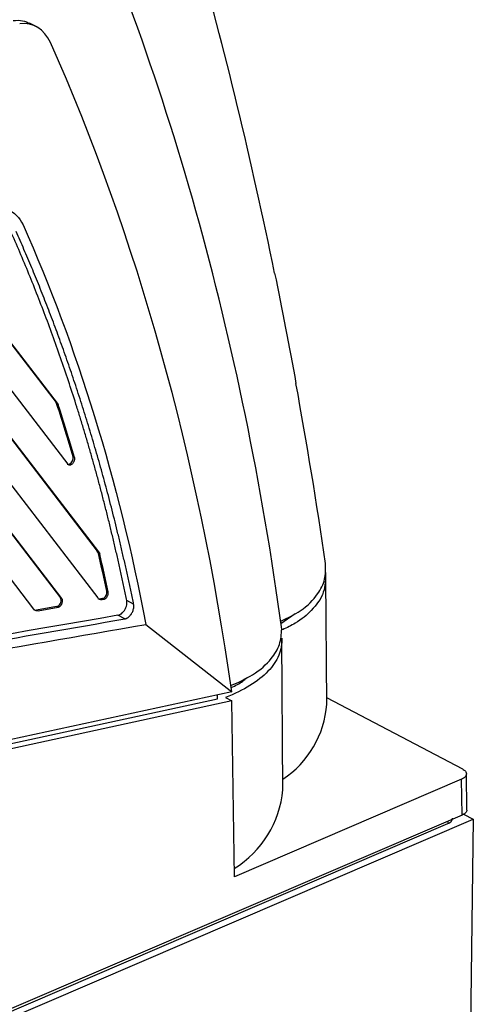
# Model space of a CAD drawing. Header units: millimetres. Extents: x -945 to 1227, y -951 to 1232.
# Tile 41 of 171: x 1160 to 1205, y -661 to -564. Entities that reach past the tile are written whole.
import ezdxf

# ---------------------------------------------------------------- set-up
doc = ezdxf.new("R2010")
doc.units = ezdxf.units.MM

msp = doc.modelspace()

# ---------------------------------------------------------------- linework, layer by layer
at = {"color": 7, "linetype": 'Continuous', "lineweight": 25}
for p, q in [((1162.217, -564.703), (1161.459, -564.305)), ((1151.822, -585.653), (1164.054, -601.573)), ((1164.19, -601.645), (1151.958, -585.724)), ((1145.41, -586.613), (1168.113, -616.164)), ((1168.249, -616.235), (1145.546, -586.685)), ((1139.093, -587.698), (1164.494, -620.761)), ((1164.63, -620.832), (1139.229, -587.77)), ((1149.674, -587.405), (1165.208, -607.623)), ((1143.278, -588.387), (1168.15, -620.76)), ((1136.977, -589.492), (1161.84, -621.855)), ((1164.19, -601.645), (1164.054, -601.573)), ((1164.145, -601.75), (1164.281, -601.821)), ((1165.86, -606.957), (1165.725, -606.886)), ((1165.372, -607.611), (1165.507, -607.683)), ((1168.249, -616.235), (1168.113, -616.164)), ((1168.22, -616.4), (1168.356, -616.471)), ((1190.668, -631.193), (1190.596, -618.75)), ((1164.63, -620.832), (1164.494, -620.761)), ((1168.615, -620.827), (1168.461, -620.854)), ((1168.461, -620.854), (1168.597, -620.925)), ((1168.751, -620.898), (1168.597, -620.925)), ((1168.751, -620.898), (1168.615, -620.827)), ((1168.691, -620.804), (1168.827, -620.875)), ((1169.187, -620.177), (1169.051, -620.105)), ((1164.113, -621.608), (1162.151, -621.948)), ((1162.287, -622.02), (1164.249, -621.679)), ((1164.113, -621.608), (1164.249, -621.679)), ((1164.19, -621.585), (1164.325, -621.656)), ((1171.688, -621.384), (1171.009, -621.027)), ((1162.287, -622.02), (1162.151, -621.948)), ((1170.814, -622.82), (1170.135, -622.463)), ((1186.168, -623.255), (1187.581, -622.283)), ((1172.895, -623.361), (1181.34, -629.974)), ((1186.347, -639.617), (1186.262, -624.81)), ((1181.34, -629.974), (1086.808, -650.424)), ((1179.94, -630.672), (1179.94, -630.277)), ((1180.718, -630.537), (1181.353, -630.87)), ((1190.664, -630.546), (1204.007, -637.558)), ((1086.001, -650.994), (1179.94, -630.672)), ((1181.353, -630.87), (1086.68, -651.351)), ((1181.594, -648.145), (1181.353, -630.87)), ((1204.455, -641.563), (1204.406, -638.042)), ((1203.924, -638.566), (1181.594, -648.145)), ((1203.973, -642.087), (1203.924, -638.566)), ((1203.973, -642.087), (1069.622, -699.725)), ((1204.131, -641.992), (1205.087, -642.494)), ((801.317, -815.068), (1202.572, -642.925)), ((801.996, -815.425), (1205.087, -642.494)), ((1205.087, -642.494), (1203.909, -726.268))]:
    msp.add_line(p, q, dxfattribs=at)
at = {"color": 250, "linetype": 'Continuous', "lineweight": 25}
msp.add_line((1202.569, -642.689), (1202.572, -642.925), dxfattribs=at)
at = {"color": 7, "linetype": 'Continuous', "lineweight": 25}
for centre, radius, start, end in [((1181.076, -630.525), 9.615, 303.20056, 356.01396), ((1176.391, -638.787), 9.99, 301.30814, 355.23686)]:
    msp.add_arc(centre, radius, start, end, dxfattribs=at)
for centre, major_axis, start_param, end_param in [((1163.45, -602.338), (0.455, 0.891), 5.709544, 5.985066), ((992.499, -747.034), (112.39, 219.962), 5.681399, 5.709544), ((1165.374, -607.169), (0.228, 0.445), 3.803404, 5.681399), ((1165.374, -607.169), (0.228, 0.445), 3.134144, 3.803404), ((1167.509, -616.929), (0.455, 0.891), 5.630777, 5.985066), ((992.499, -747.034), (112.39, 219.962), 5.611536, 5.630777), ((1164.192, -621.143), (0.228, 0.445), 3.803404, 5.985066), ((1168.618, -619.924), (0.455, 0.891), 3.134144, 3.593964), ((1168.694, -620.362), (0.228, 0.445), 3.593964, 3.803404), ((1168.694, -620.362), (0.228, 0.445), 3.803404, 5.611536), ((1164.192, -621.143), (0.228, 0.445), 3.593964, 3.803404), ((1162.309, -621.019), (0.455, 0.891), 3.134144, 3.593964)]:
    msp.add_ellipse(centre, major_axis=major_axis, ratio=0.647099, start_param=start_param, end_param=end_param, dxfattribs=at)
for points, knots in [([(1185.551, -588.849), (1183.274, -577.754), (1180.65, -566.901), (1174.718, -545.723), (1171.408, -535.397), (1167.763, -525.359)], [0, 0, 0, 0, 0.5, 0.5, 1, 1, 1, 1]), ([(1161.265, -543.811), (1153.79, -544.848), (1138.859, -546.919), (1116.258, -551.708), (1094.688, -557.273), (1080.628, -561.9), (1074.151, -564.032)], [0, 0, 0, 0, 0.260207, 0.519805, 0.778794, 1, 1, 1, 1]), ([(1159.848, -564.035), (1160.165, -564.021), (1160.757, -563.996), (1161.259, -564.236), (1161.491, -564.348)], [0, 0, 0, 0, 0.536531, 1, 1, 1, 1]), ([(1084.65, -600.303), (1097.687, -595.57), (1117.157, -589.72), (1136.38, -585.773), (1145.941, -584.12), (1149.119, -583.622), (1153.873, -582.955), (1155.653, -582.72), (1157.43, -582.502), (1157.825, -582.454), (1158.024, -582.427), (1158.599, -582.412), (1159.679, -582.597), (1160.473, -583.38), (1160.808, -584.128)], [0, 0, 0, 0, 0.5, 0.75, 0.75, 0.875, 0.875, 0.9375, 0.945313, 0.945313, 0.953125, 0.953125, 0.96875, 1, 1, 1, 1]), ([(1171.009, -621.027), (1170.925, -620.617), (1170.756, -619.797), (1170.494, -618.573), (1170.225, -617.354), (1169.95, -616.141), (1169.667, -614.933), (1169.378, -613.731), (1169.082, -612.533), (1168.778, -611.341), (1168.468, -610.155), (1168.151, -608.973), (1167.828, -607.797), (1167.497, -606.627), (1167.159, -605.461), (1166.815, -604.301), (1166.463, -603.147), (1165.985, -601.614), (1165.371, -599.714), (1164.607, -597.456), (1163.817, -595.223), (1162.999, -593.014), (1162.155, -590.829), (1161.284, -588.669), (1160.388, -586.531), (1159.769, -585.127), (1159.459, -584.425)], [0, 0, 0, 0, 0.0312716, 0.0625347, 0.0937904, 0.1250399, 0.1562846, 0.1875255, 0.218764, 0.2500013, 0.2812386, 0.312477, 0.343718, 0.3749626, 0.4062121, 0.4374677, 0.4687306, 0.5000022, 0.5625363, 0.6250411, 0.6875261, 0.7500014, 0.8124765, 0.8749615, 0.9374661, 1, 1, 1, 1]), ([(1171.688, -621.384), (1171.603, -620.973), (1171.435, -620.154), (1171.174, -618.936), (1170.908, -617.728), (1170.636, -616.531), (1170.359, -615.346), (1170.077, -614.172), (1169.79, -613.009), (1169.498, -611.857), (1169.201, -610.716), (1168.899, -609.586), (1168.593, -608.467), (1168.282, -607.359), (1167.967, -606.262), (1167.648, -605.175), (1167.324, -604.1), (1166.997, -603.035), (1166.665, -601.981), (1166.33, -600.937), (1165.99, -599.905), (1165.648, -598.882), (1165.301, -597.871), (1164.951, -596.869), (1164.598, -595.879), (1164.242, -594.898), (1163.883, -593.928), (1163.52, -592.968), (1163.155, -592.019), (1162.787, -591.079), (1162.416, -590.15), (1162.042, -589.23), (1161.666, -588.321), (1161.288, -587.422), (1160.907, -586.532), (1160.524, -585.652), (1160.266, -585.071), (1160.138, -584.782)], [0, 0, 0, 0, 0.031298, 0.062435, 0.093411, 0.124228, 0.154884, 0.18538, 0.215715, 0.24589, 0.275905, 0.305759, 0.335453, 0.364987, 0.39436, 0.423573, 0.452625, 0.481517, 0.510249, 0.538821, 0.567232, 0.595482, 0.623573, 0.651503, 0.679272, 0.706882, 0.73433, 0.761619, 0.788747, 0.815715, 0.842523, 0.86917, 0.895656, 0.921983, 0.948149, 0.974155, 1, 1, 1, 1]), ([(1085.144, -601.007), (1085.6, -604.211), (1086.429, -610.045), (1087.55, -617.933), (1088.425, -624.095), (1089.056, -628.532), (1089.441, -631.241), (1089.642, -632.656), (1089.74, -633.347), (1089.812, -633.866), (1089.884, -634.338), (1089.999, -634.735), (1090.143, -635.086), (1090.319, -635.396), (1090.521, -635.664), (1090.745, -635.89), (1091.012, -636.093), (1091.331, -636.263), (1091.71, -636.379), (1092.116, -636.43), (1092.508, -636.405), (1092.881, -636.342), (1093.227, -636.28), (1093.581, -636.218), (1093.934, -636.158), (1094.749, -636.017), (1096.028, -635.794), (1097.769, -635.492), (1099.506, -635.191), (1100.954, -634.94), (1102.692, -634.638), (1105.302, -634.185), (1109.65, -633.431), (1117.241, -632.114), (1127.846, -630.274), (1141.236, -627.951), (1155.675, -625.446), (1165.651, -623.715), (1170.814, -622.82)], [0, 0, 0, 0, 0.075598, 0.137624, 0.18608, 0.220964, 0.242284, 0.249997, 0.254349, 0.258593, 0.262217, 0.265544, 0.268821, 0.272039, 0.275186, 0.278258, 0.281252, 0.285112, 0.289015, 0.292957, 0.296883, 0.299806, 0.303015, 0.306195, 0.309349, 0.312508, 0.328183, 0.343813, 0.359421, 0.375008, 0.38283, 0.40627, 0.445329, 0.500006, 0.610861, 0.731145, 0.860858, 1, 1, 1, 1]), ([(1164.19, -601.645), (1164.202, -601.662), (1164.227, -601.696), (1164.257, -601.756), (1164.273, -601.799), (1164.281, -601.821)], [0, 0, 0, 0, 0.333804, 0.666193, 1, 1, 1, 1]), ([(1165.86, -606.957), (1165.865, -606.976), (1165.874, -607.014), (1165.878, -607.077), (1165.874, -607.159), (1165.853, -607.26), (1165.808, -607.376), (1165.744, -607.484), (1165.669, -607.572), (1165.589, -607.642), (1165.535, -607.669), (1165.507, -607.683)], [0, 0, 0, 0, 0.0788822, 0.1568684, 0.2357012, 0.3679608, 0.5001452, 0.632343, 0.7645808, 0.8822612, 1, 1, 1, 1]), ([(1165.507, -607.683), (1165.493, -607.688), (1165.463, -607.7), (1165.42, -607.709), (1165.378, -607.711), (1165.325, -607.705), (1165.263, -607.682), (1165.226, -607.643), (1165.208, -607.623)], [0, 0, 0, 0, 0.126059, 0.250261, 0.374445, 0.50045, 0.75026, 1, 1, 1, 1]), ([(1168.249, -616.235), (1168.261, -616.252), (1168.285, -616.285), (1168.314, -616.342), (1168.338, -616.404), (1168.35, -616.449), (1168.356, -616.471)], [0, 0, 0, 0, 0.25099, 0.4999979, 0.7490069, 1, 1, 1, 1]), ([(1186.173, -623.044), (1186.845, -622.714), (1188.427, -621.937), (1189.781, -620.516), (1190.586, -618.949), (1190.569, -617.907), (1190.56, -617.384)], [0, 0, 0, 0, 0.223067, 0.524355, 0.761435, 1, 1, 1, 1]), ([(1190.565, -618.277), (1190.556, -618.932), (1190.539, -620.251), (1189.363, -621.897), (1187.922, -623.114), (1186.757, -623.676), (1186.322, -623.886)], [0, 0, 0, 0, 0.303849, 0.61241, 0.854983, 1, 1, 1, 1]), ([(1087.068, -620.101), (1087.383, -622.315), (1088.013, -626.743), (1088.664, -631.344), (1089.029, -633.898), (1089.089, -634.332), (1089.141, -634.672), (1089.192, -634.918), (1089.254, -635.149), (1089.352, -635.452), (1089.503, -635.806), (1089.802, -636.314), (1090.276, -636.829), (1090.98, -637.229), (1091.658, -637.365), (1092.163, -637.356), (1092.461, -637.316), (1092.912, -637.237), (1094.463, -636.969), (1097.167, -636.499), (1101.83, -635.69), (1107.864, -634.643), (1118.817, -632.743), (1140.589, -628.966), (1159.815, -625.63), (1172.895, -623.361)], [0, 0, 0, 0, 0.059294, 0.118528, 0.123121, 0.127715, 0.13012, 0.132281, 0.134546, 0.136812, 0.141368, 0.145927, 0.154984, 0.164086, 0.173169, 0.177745, 0.180036, 0.182332, 0.191519, 0.227481, 0.265018, 0.334152, 0.412014, 0.599978, 1, 1, 1, 1]), ([(1164.325, -621.656), (1164.343, -621.648), (1164.379, -621.631), (1164.431, -621.594), (1164.479, -621.552), (1164.524, -621.503), (1164.564, -621.451), (1164.599, -621.395), (1164.629, -621.338), (1164.663, -621.257), (1164.691, -621.15), (1164.699, -621.026), (1164.68, -620.914), (1164.647, -620.86), (1164.63, -620.832)], [0, 0, 0, 0, 0.067237, 0.133141, 0.197712, 0.26095, 0.322854, 0.383426, 0.442665, 0.500571, 0.625465, 0.750335, 0.87518, 1, 1, 1, 1]), ([(1168.597, -620.925), (1168.574, -620.928), (1168.53, -620.934), (1168.465, -620.933), (1168.403, -620.925), (1168.325, -620.901), (1168.234, -620.855), (1168.178, -620.792), (1168.15, -620.76)], [0, 0, 0, 0, 0.12564, 0.250156, 0.374661, 0.500272, 0.750155, 1, 1, 1, 1]), ([(1168.827, -620.875), (1168.843, -620.868), (1168.877, -620.852), (1168.929, -620.816), (1168.986, -620.766), (1169.045, -620.7), (1169.1, -620.617), (1169.149, -620.518), (1169.184, -620.407), (1169.202, -620.287), (1169.192, -620.214), (1169.187, -620.177)], [0, 0, 0, 0, 0.071143, 0.152296, 0.243452, 0.344605, 0.455746, 0.576866, 0.707956, 0.849004, 1, 1, 1, 1]), ([(1162.287, -622.02), (1162.265, -622.023), (1162.22, -622.029), (1162.156, -622.028), (1162.094, -622.019), (1162.015, -621.996), (1161.925, -621.949), (1161.869, -621.886), (1161.84, -621.855)], [0, 0, 0, 0, 0.12564, 0.250156, 0.374661, 0.500272, 0.750155, 1, 1, 1, 1]), ([(1170.135, -622.463), (1170.158, -622.458), (1170.203, -622.449), (1170.272, -622.425), (1170.34, -622.394), (1170.409, -622.354), (1170.518, -622.279), (1170.663, -622.147), (1170.819, -621.932), (1170.94, -621.69), (1171.003, -621.471), (1171.027, -621.293), (1171.029, -621.154), (1171.016, -621.069), (1171.009, -621.027)], [0, 0, 0, 0, 0.047134, 0.093639, 0.139931, 0.18643, 0.233552, 0.366817, 0.500065, 0.633309, 0.766586, 0.844701, 0.921859, 1, 1, 1, 1]), ([(1170.814, -622.82), (1170.839, -622.814), (1170.89, -622.804), (1170.972, -622.773), (1171.059, -622.729), (1171.152, -622.668), (1171.248, -622.588), (1171.344, -622.49), (1171.438, -622.371), (1171.524, -622.233), (1171.6, -622.078), (1171.66, -621.909), (1171.698, -621.732), (1171.712, -621.551), (1171.696, -621.44), (1171.688, -621.384)], [0, 0, 0, 0, 0.050955, 0.106242, 0.16586, 0.229809, 0.298087, 0.370693, 0.447626, 0.528884, 0.614466, 0.70437, 0.798595, 0.897139, 1, 1, 1, 1]), ([(1170.135, -622.463), (1151.553, -625.687), (1132.198, -629.045), (1112.142, -632.524), (1110.037, -632.889), (1108.142, -633.218), (1106.458, -633.51), (1104.983, -633.766), (1103.718, -633.986), (1102.664, -634.169), (1101.682, -634.339), (1100.983, -634.46), (1100.553, -634.535), (1100.47, -634.549), (1100.38, -634.565), (1099.334, -634.746), (1097.593, -635.048), (1095.49, -635.413), (1094.247, -635.629), (1093.674, -635.728), (1093.531, -635.753), (1093.494, -635.76), (1093.485, -635.761), (1093.483, -635.762), (1093.482, -635.762), (1093.479, -635.762), (1093.475, -635.763), (1093.466, -635.764), (1093.453, -635.766), (1093.431, -635.77), (1093.39, -635.777), (1093.318, -635.789), (1093.189, -635.811), (1092.958, -635.85), (1092.539, -635.925), (1091.843, -636.052), (1091.212, -636.121), (1090.898, -635.966), (1090.868, -635.951)], [0, 0, 0, 0, 0.702675, 0.731857, 0.75839, 0.782275, 0.80351, 0.822098, 0.838036, 0.851326, 0.861967, 0.875187, 0.877743, 0.878237, 0.878325, 0.881129, 0.917783, 0.944172, 0.960653, 0.964785, 0.965824, 0.966086, 0.966153, 0.966171, 0.966177, 0.966178, 0.96628, 0.96636, 0.966504, 0.96676, 0.967218, 0.968035, 0.969494, 0.972099, 0.976767, 0.985319, 0.998579, 1, 1, 1, 1]), ([(1186.26, -624.708), (1186.278, -625.28), (1186.175, -625.845), (1185.72, -626.937), (1185.368, -627.465), (1184.42, -628.461), (1183.826, -628.93), (1182.423, -629.792), (1181.614, -630.186), (1180.718, -630.537)], [0, 0, 0, 0, 0.25, 0.25, 0.5, 0.5, 0.75, 0.75, 1, 1, 1, 1]), ([(1181.244, -629.373), (1182, -629.031), (1183.697, -628.263), (1185.206, -626.861), (1186.14, -625.341), (1186.216, -624.325), (1186.255, -623.815)], [0, 0, 0, 0, 0.237798, 0.533393, 0.765986, 1, 1, 1, 1]), ([(1181.272, -629.55), (1181.489, -629.459), (1182.148, -629.18), (1182.56, -628.821), (1182.836, -628.579)], [0, 0, 0, 0, 0.3274622, 1, 1, 1, 1]), ([(1204.007, -637.558), (1204.127, -637.621), (1204.233, -637.699), (1204.376, -637.877), (1204.413, -637.977), (1204.397, -638.173), (1204.344, -638.27), (1204.172, -638.438), (1204.054, -638.51), (1203.924, -638.566)], [0, 0, 0, 0, 0.25, 0.25, 0.5, 0.5, 0.75, 0.75, 1, 1, 1, 1]), ([(1204.421, -641.564), (1204.431, -641.598), (1204.467, -641.717), (1204.304, -641.909), (1204.081, -642.029), (1203.973, -642.087)], [0, 0, 0, 0, 0.173444, 0.602796, 1, 1, 1, 1]), ([(1202.572, -642.925), (1202.715, -642.849), (1202.995, -642.7), (1203.024, -642.498), (1203.038, -642.4)], [0, 0, 0, 0, 0.51105, 1, 1, 1, 1])]:
    msp.add_open_spline(points, degree=3, knots=knots, dxfattribs=at)
for points in [[(1186.255, -623.815), (1182.344, -595.264), (1174.952, -568.92), (1164.308, -545.595)], [(1163.499, -566.189), (1162.922, -564.893), (1161.807, -564.22), (1160.48, -564.367)], [(1181.34, -629.974), (1178.03, -606.79), (1172.027, -585.329), (1163.499, -566.189)], [(1160.808, -584.128), (1166.142, -596.078), (1170.194, -609.23), (1172.895, -623.361)], [(1185.551, -588.849), (1186.287, -592.435), (1186.986, -596.045), (1187.649, -599.681)], [(1190.56, -617.384), (1189.684, -611.422), (1188.714, -605.52), (1187.649, -599.681)], [(1165.86, -606.957), (1165.357, -605.227), (1164.83, -603.514), (1164.281, -601.821)], [(1169.187, -620.177), (1168.921, -618.934), (1168.644, -617.698), (1168.356, -616.471)], [(1168.827, -620.875), (1168.801, -620.886), (1168.776, -620.894), (1168.751, -620.898)], [(1164.325, -621.656), (1164.3, -621.667), (1164.274, -621.675), (1164.249, -621.679)]]:
    msp.add_open_spline(points, degree=3, dxfattribs=at)

doc.saveas('drawing.dxf')
